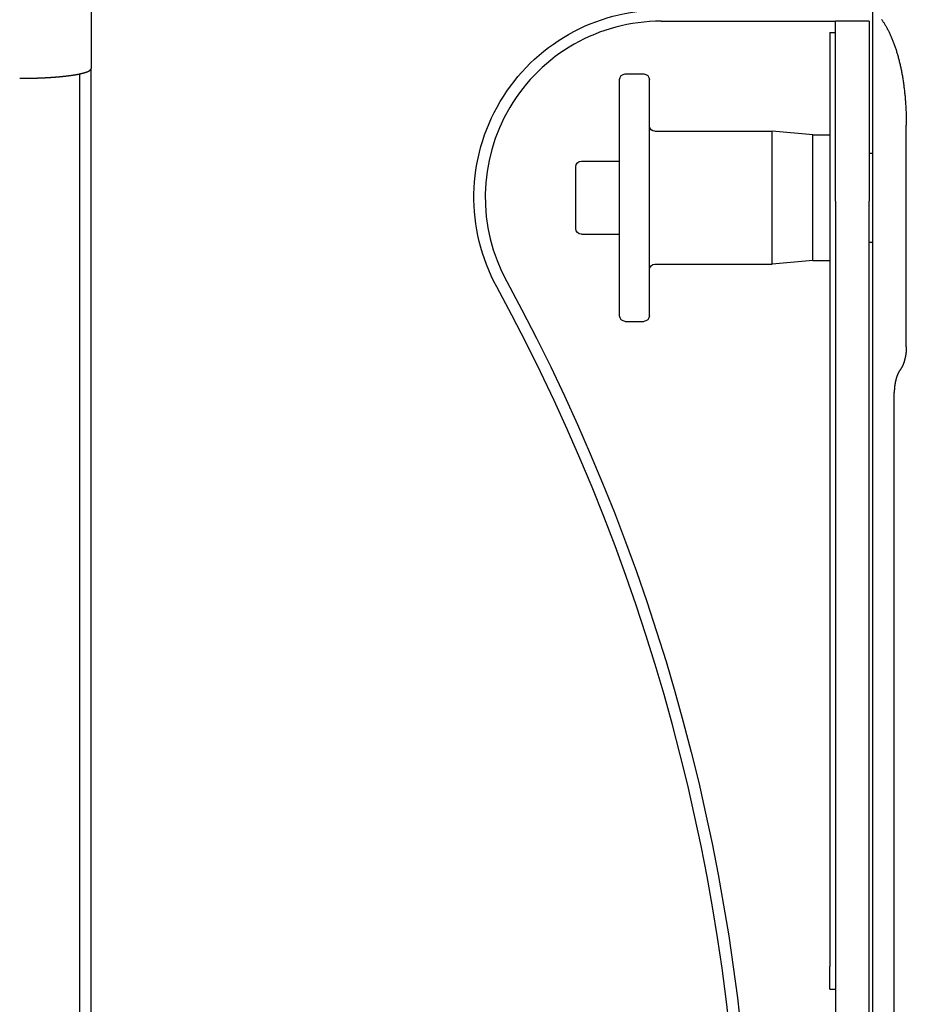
# Model space of a CAD drawing. Extents: x 1917 to 3682, y 1570 to 2675.
# Tile 137 of 166: x 3419 to 3498, y 2520 to 2607. Entities that reach past the tile are written whole.
import ezdxf

# ---------------------------------------------------------------- set-up
doc = ezdxf.new("R2010")
doc.units = 0
doc.header["$MEASUREMENT"] = 0
doc.layers.add('KF_SEQUENZA_5_NW_REAR', color=7, linetype='CONTINUOUS')

# ---------------------------------------------------------------- blocks, each defined once
blk = doc.blocks.new('KF_SEQUENZA_5_NW_REAR')
at = {"layer": 'KF_SEQUENZA_5_NW_REAR'}
for p, q in [((-72.5, -39.070835), (-72.5, -49.304683)), ((-3, -44.091962), (-3, -266.976206)), ((-21.8, -45.095868), (-10.1, -45.095868)), ((-10.1, -45.095868), (-6.3, -45.095868)), ((-6.3, -61.095868), (-6.3, -45.095868)), ((-3.3, -45.095868), (-6.3, -45.095868)), ((-3.3, -45.095868), (-3.3, -61.095868)), ((-6.8, -46.095858), (-6.3, -46.095858)), ((-73.510641, -153.999692), (-73.510641, -49.779527)), ((-72.5, -153.999692), (-72.5, -49.304683)), ((-25, -49.787457), (-23.35, -49.787457)), ((-25.5, -71.287457), (-25.5, -50.287457)), ((-22.85, -71.287457), (-22.85, -50.287457)), ((-22.35, -54.887457), (-11.929042, -54.887457)), ((-11.929042, -66.687457), (-11.929042, -54.887457)), ((-8.3, -55.204957), (-11.929042, -54.887457)), ((0, -74.039282), (0, -54.335045)), ((-8.3, -66.369957), (-8.3, -55.204957)), ((-8.3, -55.212457), (-6.8, -55.212457)), ((-3.3, -56.818707), (-3, -56.818707)), ((-28.89, -57.537457), (-25.5, -57.537457)), ((-28.89, -57.537457), (-25.5, -57.537457)), ((-29.4, -63.527457), (-29.4, -58.047457)), ((-29.4, -63.527457), (-29.4, -58.047457)), ((-6.8, -61.095804), (-6.8, -129.142519)), ((-6.3, -61.095868), (-6.3, -246.903526)), ((-3.3, -246.903526), (-3.3, -61.095868)), ((-28.89, -64.037457), (-25.5, -64.037457)), ((-28.89, -64.037457), (-25.5, -64.037457)), ((-3.3, -64.756207), (-3, -64.756207)), ((-8.3, -66.369957), (-11.929042, -66.687457)), ((-8.3, -66.362457), (-6.8, -66.362457)), ((-22.35, -66.687457), (-11.929042, -66.687457)), ((-25, -71.787457), (-23.35, -71.787457)), ((-1.071429, -158.345336), (-1.071429, -78.116599)), ((-6.8, -131.142519), (-6.8, -129.142519)), ((-6.8, -131.142519), (-6.3, -131.142519))]:
    blk.add_line(p, q, dxfattribs=at)
for points in [[(-2.1982, -44.9557, 0), (-2.16051, -45.0079, 0), (-2.12307, -45.0609, 0), (-2.08587, -45.1147, 0), (-2.04893, -45.1694, 0), (-2.01225, -45.2249, 0), (-1.97583, -45.2812, 0), (-1.93967, -45.3383, 0), (-1.90378, -45.3962, 0), (-1.86815, -45.4549, 0), (-1.83279, -45.5145, 0), (-1.79771, -45.5748, 0), (-1.7629, -45.6359, 0), (-1.72836, -45.6978, 0), (-1.69411, -45.7605, 0), (-1.66014, -45.8239, 0), (-1.62645, -45.8881, 0), (-1.59305, -45.9531, 0), (-1.55995, -46.0189, 0), (-1.52713, -46.0854, 0), (-1.49461, -46.1527, 0), (-1.46238, -46.2207, 0), (-1.43046, -46.2895, 0), (-1.39883, -46.359, 0), (-1.36751, -46.4292, 0), (-1.33649, -46.5002, 0), (-1.30579, -46.5719, 0), (-1.27539, -46.6443, 0), (-1.24531, -46.7174, 0), (-1.21554, -46.7912, 0), (-1.18608, -46.8658, 0), (-1.15695, -46.941, 0), (-1.12814, -47.0169, 0), (-1.09965, -47.0935, 0), (-1.07148, -47.1708, 0), (-1.04365, -47.2488, 0), (-1.01614, -47.3274, 0), (-0.988964, -47.4067, 0), (-0.962121, -47.4867, 0), (-0.935613, -47.5673, 0), (-0.909442, -47.6486, 0), (-0.883611, -47.7305, 0), (-0.858119, -47.813, 0), (-0.832971, -47.8962, 0), (-0.808167, -47.98, 0), (-0.783709, -48.0644, 0), (-0.7596, -48.1494, 0), (-0.73584, -48.235, 0), (-0.712431, -48.3212, 0), (-0.689376, -48.408, 0), (-0.666675, -48.4954, 0), (-0.644331, -48.5834, 0), (-0.622345, -48.672, 0), (-0.600719, -48.7611, 0), (-0.579453, -48.8508, 0), (-0.558551, -48.941, 0), (-0.538012, -49.0318, 0), (-0.51784, -49.1231, 0), (-0.498034, -49.215, 0), (-0.478597, -49.3074, 0), (-0.45953, -49.4003, 0), (-0.440835, -49.4937, 0), (-0.422512, -49.5877, 0), (-0.404563, -49.6821, 0), (-0.386989, -49.7771, 0), (-0.369792, -49.8725, 0), (-0.352973, -49.9684, 0), (-0.336533, -50.0648, 0), (-0.320473, -50.1616, 0), (-0.304794, -50.2589, 0), (-0.289498, -50.3567, 0), (-0.274586, -50.4549, 0), (-0.260058, -50.5535, 0), (-0.245916, -50.6526, 0), (-0.232161, -50.7521, 0), (-0.218793, -50.852, 0), (-0.205814, -50.9523, 0), (-0.193225, -51.053, 0), (-0.181026, -51.1542, 0), (-0.169219, -51.2557, 0), (-0.157804, -51.3576, 0), (-0.146782, -51.4599, 0), (-0.136154, -51.5625, 0), (-0.125921, -51.6655, 0), (-0.116083, -51.7688, 0), (-0.106641, -51.8725, 0), (-0.097596, -51.9766, 0), (-0.088948, -52.0809, 0), (-0.080698, -52.1856, 0), (-0.072847, -52.2906, 0), (-0.065395, -52.3959, 0), (-0.058343, -52.5015, 0), (-0.051691, -52.6074, 0), (-0.04544, -52.7136, 0), (-0.039591, -52.82, 0), (-0.034142, -52.9267, 0), (-0.029096, -53.0337, 0), (-0.024452, -53.141, 0), (-0.020211, -53.2484, 0), (-0.016373, -53.3562, 0), (-0.012938, -53.4641, 0), (-0.009906, -53.5723, 0), (-0.007279, -53.6807, 0), (-0.005055, -53.7893, 0), (-0.003235, -53.898, 0), (-0.00182, -54.007, 0), (-0.000809, -54.1162, 0), (-0.000202, -54.2255, 0), (0, -54.335, 0)], [(-6.8, -46.0959, 0), (-6.8, -46.0971, 0), (-6.8, -46.1008, 0), (-6.8, -46.107, 0), (-6.8, -46.1157, 0), (-6.8, -46.1268, 0), (-6.8, -46.1403, 0), (-6.8, -46.1562, 0), (-6.8, -46.1745, 0), (-6.8, -46.1952, 0), (-6.8, -46.2183, 0), (-6.8, -46.2437, 0), (-6.8, -46.2714, 0), (-6.8, -46.3014, 0), (-6.8, -46.3338, 0), (-6.8, -46.3684, 0), (-6.8, -46.4053, 0), (-6.8, -46.4445, 0), (-6.8, -46.4859, 0), (-6.8, -46.5296, 0), (-6.8, -46.5754, 0), (-6.8, -46.6235, 0), (-6.8, -46.6737, 0), (-6.8, -46.7261, 0), (-6.8, -46.7806, 0), (-6.8, -46.8373, 0), (-6.8, -46.8961, 0), (-6.8, -46.957, 0), (-6.8, -47.02, 0), (-6.8, -47.0851, 0), (-6.8, -47.1522, 0), (-6.8, -47.2214, 0), (-6.8, -47.2926, 0), (-6.8, -47.3659, 0), (-6.8, -47.4411, 0), (-6.8, -47.5183, 0), (-6.8, -47.5975, 0), (-6.8, -47.6786, 0), (-6.8, -47.7617, 0), (-6.8, -47.8467, 0), (-6.8, -47.9336, 0), (-6.8, -48.0224, 0), (-6.8, -48.1131, 0), (-6.8, -48.2057, 0), (-6.8, -48.3001, 0), (-6.8, -48.3964, 0), (-6.8, -48.4944, 0), (-6.8, -48.5943, 0), (-6.8, -48.6959, 0), (-6.8, -48.7994, 0), (-6.8, -48.9046, 0), (-6.8, -49.0115, 0), (-6.8, -49.1202, 0), (-6.8, -49.2305, 0), (-6.8, -49.3426, 0), (-6.8, -49.4564, 0), (-6.8, -49.5718, 0), (-6.8, -49.6889, 0), (-6.8, -49.8076, 0), (-6.8, -49.928, 0), (-6.8, -50.0499, 0), (-6.8, -50.1735, 0), (-6.8, -50.2986, 0), (-6.8, -50.4253, 0), (-6.8, -50.5536, 0), (-6.8, -50.6833, 0), (-6.8, -50.8146, 0), (-6.8, -50.9474, 0), (-6.8, -51.0817, 0), (-6.8, -51.2175, 0), (-6.8, -51.3547, 0), (-6.8, -51.4933, 0), (-6.8, -51.6334, 0), (-6.8, -51.7749, 0), (-6.8, -51.9178, 0), (-6.8, -52.0621, 0), (-6.8, -52.2077, 0), (-6.8, -52.3547, 0), (-6.8, -52.5031, 0), (-6.8, -52.6527, 0), (-6.8, -52.8037, 0), (-6.8, -52.956, 0), (-6.8, -53.1095, 0), (-6.8, -53.2643, 0), (-6.8, -53.4203, 0), (-6.8, -53.5776, 0), (-6.8, -53.7361, 0), (-6.8, -53.8958, 0), (-6.8, -54.0567, 0), (-6.8, -54.2187, 0), (-6.8, -54.3819, 0), (-6.8, -54.5463, 0), (-6.8, -54.7118, 0), (-6.8, -54.8783, 0), (-6.8, -55.046, 0), (-6.8, -55.2148, 0), (-6.8, -55.3846, 0), (-6.8, -55.5555, 0), (-6.8, -55.7274, 0), (-6.8, -55.9004, 0), (-6.8, -56.0743, 0), (-6.8, -56.2492, 0), (-6.8, -56.4251, 0), (-6.8, -56.602, 0), (-6.8, -56.7798, 0), (-6.8, -56.9586, 0), (-6.8, -57.1382, 0), (-6.8, -57.3188, 0), (-6.8, -57.5002, 0), (-6.8, -57.6825, 0), (-6.8, -57.8657, 0), (-6.8, -58.0497, 0), (-6.8, -58.2346, 0), (-6.8, -58.4202, 0), (-6.8, -58.6066, 0), (-6.8, -58.7939, 0), (-6.8, -58.9819, 0), (-6.8, -59.1706, 0), (-6.8, -59.36, 0), (-6.8, -59.5502, 0), (-6.8, -59.7411, 0), (-6.8, -59.9327, 0), (-6.8, -60.125, 0), (-6.8, -60.3179, 0), (-6.8, -60.5114, 0), (-6.8, -60.7056, 0), (-6.8, -60.9004, 0), (-6.8, -61.0958, 0)], [(-78.85, -50.1745, 0), (-78.8332, -50.1745, 0), (-78.8163, -50.1744, 0), (-78.7995, -50.1744, 0), (-78.7825, -50.1744, 0), (-78.7655, -50.1744, 0), (-78.7485, -50.1743, 0), (-78.7315, -50.1743, 0), (-78.7144, -50.1743, 0), (-78.6972, -50.1742, 0), (-78.6801, -50.1741, 0), (-78.6629, -50.1741, 0), (-78.6456, -50.174, 0), (-78.6283, -50.1739, 0), (-78.611, -50.1738, 0), (-78.5937, -50.1737, 0), (-78.5763, -50.1736, 0), (-78.5589, -50.1735, 0), (-78.5414, -50.1734, 0), (-78.524, -50.1733, 0), (-78.5065, -50.1732, 0), (-78.489, -50.173, 0), (-78.4714, -50.1729, 0), (-78.4538, -50.1727, 0), (-78.4362, -50.1726, 0), (-78.4186, -50.1724, 0), (-78.4009, -50.1723, 0), (-78.3832, -50.1721, 0), (-78.3655, -50.1719, 0), (-78.3478, -50.1717, 0), (-78.3301, -50.1715, 0), (-78.3123, -50.1713, 0), (-78.2945, -50.1711, 0), (-78.2767, -50.1709, 0), (-78.2589, -50.1707, 0), (-78.241, -50.1705, 0), (-78.2232, -50.1702, 0), (-78.2053, -50.17, 0), (-78.1874, -50.1697, 0), (-78.1695, -50.1695, 0), (-78.1516, -50.1692, 0), (-78.1337, -50.1689, 0), (-78.1157, -50.1687, 0), (-78.0978, -50.1684, 0), (-78.0798, -50.1681, 0), (-78.0619, -50.1678, 0), (-78.0439, -50.1675, 0), (-78.0259, -50.1672, 0), (-78.0079, -50.1669, 0), (-77.9899, -50.1665, 0), (-77.9719, -50.1662, 0), (-77.9539, -50.1659, 0), (-77.9359, -50.1655, 0), (-77.9179, -50.1652, 0), (-77.8999, -50.1648, 0), (-77.8819, -50.1644, 0), (-77.8639, -50.1641, 0), (-77.8459, -50.1637, 0), (-77.8278, -50.1633, 0), (-77.8098, -50.1629, 0), (-77.7918, -50.1625, 0), (-77.7738, -50.1621, 0), (-77.7558, -50.1616, 0), (-77.7378, -50.1612, 0), (-77.7199, -50.1608, 0), (-77.7019, -50.1603, 0), (-77.6839, -50.1599, 0), (-77.666, -50.1594, 0), (-77.648, -50.159, 0), (-77.6301, -50.1585, 0), (-77.6121, -50.158, 0), (-77.5942, -50.1576, 0), (-77.5763, -50.1571, 0), (-77.5584, -50.1566, 0), (-77.5406, -50.1561, 0), (-77.5227, -50.1555, 0), (-77.5049, -50.155, 0), (-77.487, -50.1545, 0), (-77.4692, -50.154, 0), (-77.4514, -50.1534, 0), (-77.4337, -50.1529, 0), (-77.4159, -50.1523, 0), (-77.3982, -50.1518, 0), (-77.3804, -50.1512, 0), (-77.3627, -50.1506, 0), (-77.3451, -50.15, 0), (-77.3274, -50.1494, 0), (-77.3098, -50.1489, 0), (-77.2922, -50.1483, 0), (-77.2746, -50.1476, 0), (-77.2571, -50.147, 0), (-77.2395, -50.1464, 0), (-77.222, -50.1458, 0), (-77.2046, -50.1452, 0), (-77.1871, -50.1445, 0), (-77.1697, -50.1439, 0), (-77.1523, -50.1432, 0), (-77.135, -50.1426, 0), (-77.1176, -50.1419, 0), (-77.1003, -50.1413, 0), (-77.0831, -50.1406, 0), (-77.0658, -50.1399, 0), (-77.0487, -50.1392, 0), (-77.0315, -50.1385, 0), (-77.0144, -50.1378, 0), (-76.9973, -50.1371, 0), (-76.9802, -50.1364, 0), (-76.9632, -50.1357, 0), (-76.9462, -50.135, 0), (-76.9293, -50.1343, 0), (-76.9124, -50.1336, 0), (-76.8955, -50.1328, 0), (-76.8787, -50.1321, 0), (-76.8619, -50.1314, 0), (-76.8452, -50.1306, 0), (-76.8285, -50.1299, 0), (-76.8119, -50.1291, 0), (-76.7953, -50.1283, 0), (-76.7787, -50.1276, 0), (-76.7622, -50.1268, 0), (-76.7457, -50.126, 0), (-76.7293, -50.1252, 0), (-76.713, -50.1245, 0), (-76.6966, -50.1237, 0), (-76.6804, -50.1229, 0), (-76.6641, -50.1221, 0), (-76.648, -50.1213, 0), (-76.6318, -50.1205, 0), (-76.6158, -50.1197, 0), (-76.5998, -50.1189, 0), (-76.5838, -50.118, 0), (-76.5679, -50.1172, 0), (-76.552, -50.1164, 0), (-76.5362, -50.1156, 0), (-76.5205, -50.1147, 0), (-76.5048, -50.1139, 0), (-76.4892, -50.1131, 0), (-76.4736, -50.1122, 0), (-76.4581, -50.1114, 0), (-76.4426, -50.1105, 0), (-76.4271, -50.1096, 0), (-76.4116, -50.1088, 0), (-76.3961, -50.1079, 0), (-76.3805, -50.107, 0), (-76.365, -50.1061, 0), (-76.3494, -50.1052, 0), (-76.3338, -50.1043, 0), (-76.3182, -50.1034, 0), (-76.3025, -50.1025, 0), (-76.2869, -50.1015, 0), (-76.2712, -50.1006, 0), (-76.2555, -50.0997, 0), (-76.2398, -50.0987, 0), (-76.2241, -50.0977, 0), (-76.2084, -50.0968, 0), (-76.1927, -50.0958, 0), (-76.177, -50.0948, 0), (-76.1612, -50.0938, 0), (-76.1455, -50.0928, 0), (-76.1297, -50.0918, 0), (-76.114, -50.0908, 0), (-76.0982, -50.0898, 0), (-76.0825, -50.0887, 0), (-76.0667, -50.0877, 0), (-76.0509, -50.0867, 0), (-76.0351, -50.0856, 0), (-76.0194, -50.0845, 0), (-76.0036, -50.0835, 0), (-75.9878, -50.0824, 0), (-75.972, -50.0813, 0), (-75.9563, -50.0802, 0), (-75.9405, -50.0791, 0), (-75.9247, -50.078, 0), (-75.909, -50.0769, 0), (-75.8932, -50.0758, 0), (-75.8775, -50.0747, 0), (-75.8617, -50.0736, 0), (-75.846, -50.0724, 0), (-75.8302, -50.0713, 0), (-75.8145, -50.0701, 0), (-75.7988, -50.069, 0), (-75.7831, -50.0678, 0), (-75.7674, -50.0666, 0), (-75.7517, -50.0654, 0), (-75.7361, -50.0643, 0), (-75.7204, -50.0631, 0), (-75.7048, -50.0619, 0), (-75.6891, -50.0607, 0), (-75.6735, -50.0594, 0), (-75.6579, -50.0582, 0), (-75.6424, -50.057, 0), (-75.6268, -50.0558, 0), (-75.6113, -50.0545, 0), (-75.5957, -50.0533, 0), (-75.5802, -50.052, 0), (-75.5647, -50.0508, 0), (-75.5493, -50.0495, 0), (-75.5338, -50.0482, 0), (-75.5184, -50.047, 0), (-75.503, -50.0457, 0), (-75.4877, -50.0444, 0), (-75.4723, -50.0431, 0), (-75.457, -50.0418, 0), (-75.4417, -50.0405, 0), (-75.4265, -50.0392, 0), (-75.4112, -50.0378, 0), (-75.396, -50.0365, 0), (-75.3809, -50.0352, 0), (-75.3657, -50.0338, 0), (-75.3506, -50.0325, 0), (-75.3355, -50.0311, 0), (-75.3205, -50.0298, 0), (-75.3054, -50.0284, 0), (-75.2905, -50.027, 0), (-75.2755, -50.0257, 0), (-75.2606, -50.0243, 0), (-75.2457, -50.0229, 0), (-75.2309, -50.0215, 0), (-75.2161, -50.0201, 0), (-75.2013, -50.0187, 0), (-75.1866, -50.0173, 0), (-75.1719, -50.0159, 0), (-75.1572, -50.0145, 0), (-75.1426, -50.013, 0), (-75.128, -50.0116, 0), (-75.1134, -50.0102, 0), (-75.0989, -50.0087, 0), (-75.0845, -50.0073, 0), (-75.07, -50.0059, 0), (-75.0557, -50.0044, 0), (-75.0413, -50.0029, 0), (-75.027, -50.0015, 0), (-75.0127, -50, 0), (-74.9985, -49.9986, 0), (-74.9843, -49.9971, 0), (-74.9702, -49.9956, 0), (-74.9561, -49.9941, 0), (-74.9421, -49.9926, 0), (-74.9281, -49.9912, 0), (-74.9141, -49.9897, 0), (-74.9002, -49.9882, 0), (-74.8864, -49.9867, 0), (-74.8725, -49.9852, 0), (-74.8588, -49.9837, 0), (-74.8451, -49.9822, 0), (-74.8314, -49.9807, 0), (-74.8178, -49.9791, 0), (-74.8042, -49.9776, 0), (-74.7907, -49.9761, 0), (-74.7772, -49.9746, 0), (-74.7638, -49.9731, 0), (-74.7504, -49.9715, 0), (-74.7371, -49.97, 0), (-74.7238, -49.9685, 0), (-74.7106, -49.9669, 0), (-74.6974, -49.9654, 0), (-74.6843, -49.9639, 0), (-74.6713, -49.9623, 0), (-74.6583, -49.9608, 0), (-74.6453, -49.9592, 0), (-74.6324, -49.9577, 0), (-74.6196, -49.9561, 0), (-74.6068, -49.9546, 0), (-74.5941, -49.953, 0), (-74.5814, -49.9515, 0), (-74.5688, -49.9499, 0), (-74.5562, -49.9484, 0), (-74.5437, -49.9468, 0), (-74.5313, -49.9453, 0), (-74.5189, -49.9437, 0), (-74.5066, -49.9421, 0), (-74.4944, -49.9406, 0), (-74.4822, -49.939, 0), (-74.47, -49.9375, 0), (-74.458, -49.9359, 0), (-74.4459, -49.9343, 0), (-74.434, -49.9328, 0), (-74.4221, -49.9312, 0), (-74.4103, -49.9296, 0), (-74.3985, -49.9281, 0), (-74.3868, -49.9265, 0), (-74.3751, -49.9249, 0), (-74.3633, -49.9233, 0), (-74.3516, -49.9217, 0), (-74.3399, -49.9201, 0), (-74.3282, -49.9185, 0), (-74.3164, -49.9169, 0), (-74.3047, -49.9153, 0), (-74.2931, -49.9136, 0), (-74.2814, -49.912, 0), (-74.2697, -49.9104, 0), (-74.258, -49.9087, 0), (-74.2464, -49.907, 0), (-74.2347, -49.9054, 0), (-74.2231, -49.9037, 0), (-74.2115, -49.902, 0), (-74.1999, -49.9003, 0), (-74.1883, -49.8986, 0), (-74.1767, -49.8969, 0), (-74.1652, -49.8952, 0), (-74.1536, -49.8934, 0), (-74.1421, -49.8917, 0), (-74.1306, -49.89, 0), (-74.1191, -49.8882, 0), (-74.1076, -49.8865, 0), (-74.0962, -49.8847, 0), (-74.0847, -49.883, 0), (-74.0733, -49.8812, 0), (-74.0619, -49.8794, 0), (-74.0505, -49.8776, 0), (-74.0391, -49.8758, 0), (-74.0278, -49.874, 0), (-74.0165, -49.8722, 0), (-74.0052, -49.8704, 0), (-73.9939, -49.8686, 0), (-73.9827, -49.8668, 0), (-73.9715, -49.865, 0), (-73.9603, -49.8631, 0), (-73.9491, -49.8613, 0), (-73.9379, -49.8594, 0), (-73.9268, -49.8576, 0), (-73.9157, -49.8557, 0), (-73.9047, -49.8539, 0), (-73.8936, -49.852, 0), (-73.8826, -49.8501, 0), (-73.8717, -49.8482, 0), (-73.8607, -49.8464, 0), (-73.8498, -49.8445, 0), (-73.8389, -49.8426, 0), (-73.8281, -49.8407, 0), (-73.8172, -49.8388, 0), (-73.8065, -49.8369, 0), (-73.7957, -49.8349, 0), (-73.785, -49.833, 0), (-73.7743, -49.8311, 0), (-73.7637, -49.8292, 0), (-73.753, -49.8272, 0), (-73.7425, -49.8253, 0), (-73.7319, -49.8233, 0), (-73.7214, -49.8214, 0), (-73.711, -49.8194, 0), (-73.7006, -49.8175, 0), (-73.6902, -49.8155, 0), (-73.6798, -49.8136, 0), (-73.6695, -49.8116, 0), (-73.6593, -49.8096, 0), (-73.649, -49.8076, 0), (-73.6389, -49.8056, 0), (-73.6287, -49.8037, 0), (-73.6186, -49.8017, 0), (-73.6086, -49.7997, 0), (-73.5986, -49.7977, 0), (-73.5886, -49.7957, 0), (-73.5787, -49.7937, 0), (-73.5689, -49.7916, 0), (-73.559, -49.7896, 0), (-73.5493, -49.7876, 0), (-73.5395, -49.7856, 0), (-73.5298, -49.7836, 0), (-73.5202, -49.7815, 0), (-73.5106, -49.7795, 0), (-73.5011, -49.7775, 0), (-73.4916, -49.7754, 0), (-73.4821, -49.7734, 0), (-73.4727, -49.7713, 0), (-73.4634, -49.7693, 0), (-73.454, -49.7672, 0), (-73.4448, -49.7652, 0), (-73.4356, -49.7631, 0), (-73.4264, -49.7611, 0), (-73.4173, -49.759, 0), (-73.4082, -49.757, 0), (-73.3992, -49.7549, 0), (-73.3902, -49.7528, 0), (-73.3813, -49.7508, 0), (-73.3724, -49.7487, 0), (-73.3636, -49.7467, 0), (-73.3548, -49.7446, 0), (-73.3461, -49.7425, 0), (-73.3374, -49.7404, 0), (-73.3288, -49.7384, 0), (-73.3202, -49.7363, 0), (-73.3117, -49.7342, 0), (-73.3032, -49.7321, 0), (-73.2948, -49.7301, 0), (-73.2864, -49.728, 0), (-73.2781, -49.7259, 0), (-73.2698, -49.7238, 0), (-73.2616, -49.7217, 0), (-73.2534, -49.7197, 0), (-73.2453, -49.7176, 0), (-73.2372, -49.7155, 0), (-73.2292, -49.7134, 0), (-73.2212, -49.7113, 0), (-73.2133, -49.7093, 0), (-73.2054, -49.7072, 0), (-73.1976, -49.7051, 0), (-73.1899, -49.703, 0), (-73.1822, -49.701, 0), (-73.1745, -49.6989, 0), (-73.1669, -49.6968, 0), (-73.1594, -49.6947, 0), (-73.1519, -49.6926, 0), (-73.1445, -49.6906, 0), (-73.1371, -49.6885, 0), (-73.1297, -49.6864, 0), (-73.1225, -49.6844, 0), (-73.1152, -49.6823, 0), (-73.1081, -49.6802, 0), (-73.101, -49.6782, 0), (-73.0939, -49.6761, 0), (-73.0869, -49.674, 0), (-73.08, -49.672, 0), (-73.0731, -49.6699, 0), (-73.0662, -49.6679, 0), (-73.0594, -49.6658, 0), (-73.0527, -49.6637, 0), (-73.0461, -49.6617, 0), (-73.0394, -49.6597, 0), (-73.0329, -49.6576, 0), (-73.0264, -49.6556, 0), (-73.0199, -49.6535, 0), (-73.0136, -49.6515, 0), (-73.0072, -49.6495, 0), (-73.0009, -49.6474, 0), (-72.9947, -49.6454, 0), (-72.9885, -49.6433, 0), (-72.9823, -49.6413, 0), (-72.9761, -49.6392, 0), (-72.9699, -49.6372, 0), (-72.9638, -49.6351, 0), (-72.9577, -49.633, 0), (-72.9517, -49.6309, 0), (-72.9456, -49.6288, 0), (-72.9396, -49.6267, 0), (-72.9337, -49.6246, 0), (-72.9277, -49.6225, 0), (-72.9218, -49.6204, 0), (-72.9159, -49.6183, 0), (-72.9101, -49.6161, 0), (-72.9042, -49.614, 0), (-72.8984, -49.6119, 0), (-72.8927, -49.6097, 0), (-72.8869, -49.6075, 0), (-72.8812, -49.6054, 0), (-72.8756, -49.6032, 0), (-72.8699, -49.6011, 0), (-72.8643, -49.5989, 0), (-72.8588, -49.5967, 0), (-72.8532, -49.5945, 0), (-72.8478, -49.5923, 0), (-72.8423, -49.5901, 0), (-72.8369, -49.5879, 0), (-72.8315, -49.5857, 0), (-72.8261, -49.5835, 0), (-72.8208, -49.5813, 0), (-72.8155, -49.5791, 0), (-72.8102, -49.5769, 0), (-72.805, -49.5746, 0), (-72.7998, -49.5724, 0), (-72.7947, -49.5702, 0), (-72.7896, -49.5679, 0), (-72.7845, -49.5657, 0), (-72.7795, -49.5634, 0), (-72.7745, -49.5612, 0), (-72.7695, -49.5589, 0), (-72.7646, -49.5566, 0), (-72.7598, -49.5544, 0), (-72.7549, -49.5521, 0), (-72.7501, -49.5498, 0), (-72.7454, -49.5476, 0), (-72.7407, -49.5453, 0), (-72.736, -49.543, 0), (-72.7313, -49.5407, 0), (-72.7268, -49.5384, 0), (-72.7222, -49.5361, 0), (-72.7177, -49.5338, 0), (-72.7132, -49.5315, 0), (-72.7088, -49.5292, 0), (-72.7044, -49.5269, 0), (-72.7001, -49.5246, 0), (-72.6958, -49.5223, 0), (-72.6915, -49.52, 0), (-72.6873, -49.5177, 0), (-72.6832, -49.5154, 0), (-72.6791, -49.513, 0), (-72.675, -49.5107, 0), (-72.671, -49.5084, 0), (-72.667, -49.5061, 0), (-72.6631, -49.5037, 0), (-72.6592, -49.5014, 0), (-72.6553, -49.4991, 0), (-72.6515, -49.4967, 0), (-72.6478, -49.4944, 0), (-72.6441, -49.492, 0), (-72.6404, -49.4897, 0), (-72.6368, -49.4874, 0), (-72.6333, -49.485, 0), (-72.6298, -49.4827, 0), (-72.6263, -49.4803, 0), (-72.6229, -49.478, 0), (-72.6196, -49.4756, 0), (-72.6162, -49.4733, 0), (-72.613, -49.4709, 0), (-72.6098, -49.4686, 0), (-72.6066, -49.4662, 0), (-72.6035, -49.4639, 0), (-72.6004, -49.4615, 0), (-72.5974, -49.4592, 0), (-72.5945, -49.4568, 0), (-72.5915, -49.4544, 0), (-72.5887, -49.4521, 0), (-72.5858, -49.4497, 0), (-72.5831, -49.4474, 0), (-72.5803, -49.445, 0), (-72.5777, -49.4427, 0), (-72.575, -49.4403, 0), (-72.5724, -49.438, 0), (-72.5699, -49.4356, 0), (-72.5674, -49.4332, 0), (-72.565, -49.4309, 0), (-72.5626, -49.4285, 0), (-72.5602, -49.4262, 0), (-72.5579, -49.4238, 0), (-72.5557, -49.4215, 0), (-72.5535, -49.4191, 0), (-72.5513, -49.4168, 0), (-72.5492, -49.4144, 0), (-72.5471, -49.4121, 0), (-72.5451, -49.4097, 0), (-72.5431, -49.4074, 0), (-72.5412, -49.405, 0), (-72.5393, -49.4027, 0), (-72.5375, -49.4004, 0), (-72.5357, -49.398, 0), (-72.5339, -49.3957, 0), (-72.5322, -49.3934, 0), (-72.5306, -49.391, 0), (-72.529, -49.3887, 0), (-72.5274, -49.3864, 0), (-72.5259, -49.384, 0), (-72.5244, -49.3817, 0), (-72.5229, -49.3794, 0), (-72.5216, -49.3771, 0), (-72.5202, -49.3747, 0), (-72.5189, -49.3724, 0), (-72.5177, -49.3701, 0), (-72.5164, -49.3678, 0), (-72.5153, -49.3655, 0), (-72.5142, -49.3632, 0), (-72.5131, -49.3609, 0), (-72.512, -49.3586, 0), (-72.5111, -49.3563, 0), (-72.5101, -49.354, 0), (-72.5092, -49.3517, 0), (-72.5083, -49.3495, 0), (-72.5075, -49.3472, 0), (-72.5067, -49.3449, 0), (-72.506, -49.3426, 0), (-72.5053, -49.3404, 0), (-72.5047, -49.3381, 0), (-72.5041, -49.3358, 0), (-72.5035, -49.3336, 0), (-72.503, -49.3313, 0), (-72.5025, -49.3291, 0), (-72.5021, -49.3268, 0), (-72.5017, -49.3246, 0), (-72.5013, -49.3224, 0), (-72.501, -49.3201, 0), (-72.5007, -49.3179, 0), (-72.5005, -49.3157, 0), (-72.5003, -49.3135, 0), (-72.5002, -49.3113, 0), (-72.5001, -49.3091, 0), (-72.5, -49.3069, 0), (-72.5, -49.3047, 0)], [(0, -74.0393, 0), (-0.000037, -74.0576, 0), (-0.000147, -74.0759, 0), (-0.000331, -74.0942, 0), (-0.000589, -74.1126, 0), (-0.00092, -74.131, 0), (-0.001325, -74.1494, 0), (-0.001803, -74.1678, 0), (-0.002355, -74.1862, 0), (-0.002981, -74.2047, 0), (-0.003679, -74.2232, 0), (-0.004451, -74.2417, 0), (-0.005296, -74.2602, 0), (-0.006215, -74.2787, 0), (-0.007206, -74.2972, 0), (-0.008271, -74.3157, 0), (-0.009408, -74.3343, 0), (-0.010618, -74.3528, 0), (-0.011902, -74.3713, 0), (-0.013257, -74.3899, 0), (-0.014685, -74.4084, 0), (-0.016186, -74.4269, 0), (-0.017758, -74.4455, 0), (-0.019403, -74.464, 0), (-0.02112, -74.4825, 0), (-0.022909, -74.501, 0), (-0.024769, -74.5195, 0), (-0.026701, -74.538, 0), (-0.028704, -74.5565, 0), (-0.030778, -74.5749, 0), (-0.032924, -74.5934, 0), (-0.03514, -74.6118, 0), (-0.037427, -74.6302, 0), (-0.039784, -74.6486, 0), (-0.042211, -74.6669, 0), (-0.044708, -74.6852, 0), (-0.047276, -74.7035, 0), (-0.049912, -74.7218, 0), (-0.052618, -74.7401, 0), (-0.055394, -74.7583, 0), (-0.058238, -74.7765, 0), (-0.061151, -74.7946, 0), (-0.064132, -74.8127, 0), (-0.067181, -74.8308, 0), (-0.070298, -74.8488, 0), (-0.073483, -74.8668, 0), (-0.076735, -74.8848, 0), (-0.080054, -74.9027, 0), (-0.08344, -74.9205, 0), (-0.086892, -74.9384, 0), (-0.09041, -74.9561, 0), (-0.093995, -74.9738, 0), (-0.097645, -74.9915, 0), (-0.10136, -75.0091, 0), (-0.10514, -75.0267, 0), (-0.108985, -75.0442, 0), (-0.112893, -75.0616, 0), (-0.116866, -75.079, 0), (-0.120903, -75.0964, 0), (-0.125003, -75.1136, 0), (-0.129165, -75.1308, 0), (-0.13339, -75.148, 0), (-0.137678, -75.165, 0), (-0.142027, -75.182, 0), (-0.146438, -75.199, 0), (-0.150909, -75.2158, 0), (-0.155442, -75.2326, 0), (-0.160034, -75.2494, 0), (-0.164687, -75.266, 0), (-0.169399, -75.2826, 0), (-0.17417, -75.2991, 0), (-0.178999, -75.3155, 0), (-0.183887, -75.3318, 0), (-0.188833, -75.3481, 0), (-0.193837, -75.3642, 0), (-0.198897, -75.3803, 0), (-0.204014, -75.3963, 0), (-0.209186, -75.4122, 0), (-0.214415, -75.428, 0), (-0.219699, -75.4438, 0), (-0.225037, -75.4594, 0), (-0.23043, -75.4749, 0), (-0.235877, -75.4904, 0), (-0.241377, -75.5057, 0), (-0.24693, -75.521, 0), (-0.252535, -75.5362, 0), (-0.258193, -75.5512, 0), (-0.263901, -75.5662, 0), (-0.269661, -75.581, 0), (-0.275471, -75.5958, 0), (-0.281331, -75.6104, 0), (-0.287241, -75.625, 0), (-0.2932, -75.6394, 0), (-0.299207, -75.6537, 0), (-0.305262, -75.6679, 0), (-0.311364, -75.682, 0), (-0.317513, -75.696, 0), (-0.323709, -75.7099, 0), (-0.329951, -75.7237, 0), (-0.336237, -75.7373, 0), (-0.342569, -75.7509, 0), (-0.348945, -75.7643, 0), (-0.355364, -75.7776, 0), (-0.361826, -75.7908, 0), (-0.368331, -75.8038, 0), (-0.374878, -75.8167, 0), (-0.381467, -75.8296, 0), (-0.388096, -75.8422, 0), (-0.394766, -75.8548, 0), (-0.401475, -75.8672, 0), (-0.408224, -75.8795, 0), (-0.415011, -75.8917, 0), (-0.421836, -75.9037, 0), (-0.428698, -75.9157, 0), (-0.435597, -75.9274, 0), (-0.442533, -75.9391, 0), (-0.449504, -75.9506, 0), (-0.45651, -75.962, 0), (-0.463551, -75.9732, 0), (-0.470625, -75.9843, 0), (-0.477732, -75.9953, 0), (-0.484873, -76.0061, 0), (-0.492045, -76.0168, 0), (-0.499248, -76.0274, 0), (-0.506482, -76.0378, 0), (-0.513747, -76.048, 0), (-0.521041, -76.0581, 0), (-0.528363, -76.0681, 0), (-0.535714, -76.0779, 0)], [(-0.535714, -76.0779, 0), (-0.543065, -76.0878, 0), (-0.550388, -76.0977, 0), (-0.557682, -76.1079, 0), (-0.564946, -76.1181, 0), (-0.57218, -76.1285, 0), (-0.579384, -76.1391, 0), (-0.586556, -76.1498, 0), (-0.593696, -76.1606, 0), (-0.600804, -76.1716, 0), (-0.607878, -76.1827, 0), (-0.614918, -76.1939, 0), (-0.621925, -76.2053, 0), (-0.628896, -76.2168, 0), (-0.635831, -76.2284, 0), (-0.64273, -76.2402, 0), (-0.649593, -76.2521, 0), (-0.656418, -76.2642, 0), (-0.663205, -76.2764, 0), (-0.669953, -76.2887, 0), (-0.676663, -76.3011, 0), (-0.683332, -76.3136, 0), (-0.689962, -76.3263, 0), (-0.69655, -76.3391, 0), (-0.703097, -76.3521, 0), (-0.709602, -76.3651, 0), (-0.716065, -76.3783, 0), (-0.722484, -76.3916, 0), (-0.72886, -76.405, 0), (-0.735191, -76.4185, 0), (-0.741478, -76.4322, 0), (-0.74772, -76.446, 0), (-0.753915, -76.4598, 0), (-0.760064, -76.4738, 0), (-0.766167, -76.4879, 0), (-0.772222, -76.5022, 0), (-0.778229, -76.5165, 0), (-0.784187, -76.5309, 0), (-0.790097, -76.5455, 0), (-0.795957, -76.5601, 0), (-0.801768, -76.5749, 0), (-0.807527, -76.5897, 0), (-0.813236, -76.6047, 0), (-0.818893, -76.6197, 0), (-0.824499, -76.6349, 0), (-0.830052, -76.6501, 0), (-0.835552, -76.6655, 0), (-0.840998, -76.6809, 0), (-0.846391, -76.6965, 0), (-0.85173, -76.7121, 0), (-0.857014, -76.7279, 0), (-0.862242, -76.7437, 0), (-0.867415, -76.7596, 0), (-0.872532, -76.7756, 0), (-0.877592, -76.7917, 0), (-0.882595, -76.8078, 0), (-0.887541, -76.8241, 0), (-0.892429, -76.8404, 0), (-0.897259, -76.8568, 0), (-0.90203, -76.8733, 0), (-0.906742, -76.8899, 0), (-0.911394, -76.9065, 0), (-0.915987, -76.9232, 0), (-0.920519, -76.94, 0), (-0.924991, -76.9569, 0), (-0.929402, -76.9738, 0), (-0.933751, -76.9908, 0), (-0.938038, -77.0079, 0), (-0.942263, -77.0251, 0), (-0.946426, -77.0423, 0), (-0.950526, -77.0595, 0), (-0.954562, -77.0768, 0), (-0.958535, -77.0942, 0), (-0.962444, -77.1117, 0), (-0.966289, -77.1292, 0), (-0.970069, -77.1468, 0), (-0.973784, -77.1644, 0), (-0.977434, -77.182, 0), (-0.981018, -77.1998, 0), (-0.984537, -77.2175, 0), (-0.987989, -77.2353, 0), (-0.991375, -77.2532, 0), (-0.994694, -77.2711, 0), (-0.997946, -77.2891, 0), (-1.00113, -77.3071, 0), (-1.00425, -77.3251, 0), (-1.0073, -77.3432, 0), (-1.01028, -77.3613, 0), (-1.01319, -77.3794, 0), (-1.01603, -77.3976, 0), (-1.01881, -77.4158, 0), (-1.02152, -77.4341, 0), (-1.02415, -77.4523, 0), (-1.02672, -77.4706, 0), (-1.02922, -77.489, 0), (-1.03164, -77.5073, 0), (-1.034, -77.5257, 0), (-1.03629, -77.5441, 0), (-1.0385, -77.5625, 0), (-1.04065, -77.581, 0), (-1.04272, -77.5994, 0), (-1.04473, -77.6179, 0), (-1.04666, -77.6364, 0), (-1.04852, -77.6549, 0), (-1.05031, -77.6734, 0), (-1.05203, -77.6919, 0), (-1.05367, -77.7104, 0), (-1.05524, -77.7289, 0), (-1.05674, -77.7475, 0), (-1.05817, -77.766, 0), (-1.05953, -77.7846, 0), (-1.06081, -77.8031, 0), (-1.06202, -77.8216, 0), (-1.06316, -77.8402, 0), (-1.06422, -77.8587, 0), (-1.06521, -77.8772, 0), (-1.06613, -77.8957, 0), (-1.06698, -77.9142, 0), (-1.06775, -77.9327, 0), (-1.06845, -77.9512, 0), (-1.06907, -77.9696, 0), (-1.06963, -77.9881, 0), (-1.0701, -78.0065, 0), (-1.07051, -78.0249, 0), (-1.07084, -78.0433, 0), (-1.0711, -78.0617, 0), (-1.07128, -78.08, 0), (-1.07139, -78.0983, 0), (-1.07143, -78.1166, 0)]]:
    blk.add_polyline3d(points, dxfattribs=at)
at = {"layer": 'KF_SEQUENZA_5_NW_REAR', "extrusion": (0, 0, -1)}
for centre, radius, start, end in [((21.8, -60.746028), 16.65, 331.37441854, 90), ((25, -50.287457), 0.5, 0, 90), ((23.35, -50.287457), 0.5, 90, 180), ((22.35, -54.387457), 0.5, 270, 0), ((28.89, -58.047457), 0.51, 0, 90), ((28.89, -58.047457), 0.51, 0, 90), ((28.89, -63.527457), 0.51, 270, 0), ((28.89, -63.527457), 0.51, 270, 0), ((22.35, -67.187457), 0.5, 0, 90), ((192.657677, -153.999697), 179, 151.37436334, 208.62563666), ((25, -71.287457), 0.5, 270, 0), ((23.35, -71.287457), 0.5, 180, 270)]:
    blk.add_arc(centre, radius, start, end, dxfattribs=at)
at = {"layer": 'KF_SEQUENZA_5_NW_REAR'}
for centre, radius, start, end in [((-21.8, -60.745868), 15.65, 90, 208.62563666), ((-192.657767, -153.999692), 178, 331.37441854, 28.62558146)]:
    blk.add_arc(centre, radius, start, end, dxfattribs=at)

msp = doc.modelspace()

# ---------------------------------------------------------------- block references
at = {"layer": 'KF_SEQUENZA_5_NW_REAR'}
msp.add_blockref('KF_SEQUENZA_5_NW_REAR', (3498.094, 2652.435), dxfattribs=at)

doc.saveas('drawing.dxf')
